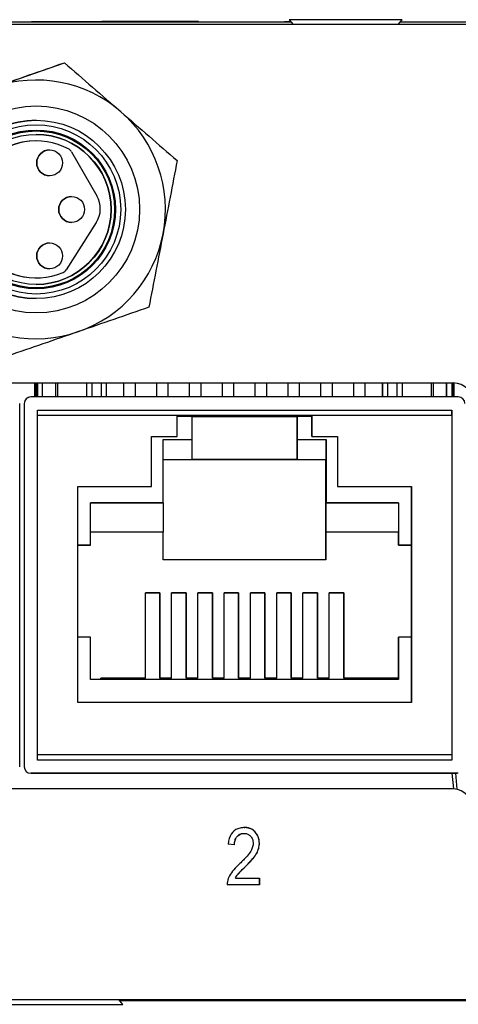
# Model space of a CAD drawing. Header units: inches. Extents: x 2.7 to 19.8, y 2.9 to 15.5.
# Tile 6 of 10: x 8.259 to 8.927, y 13.955 to 15.454. Entities that reach past the tile are written whole.
import ezdxf

# ---------------------------------------------------------------- set-up
doc = ezdxf.new("R2010")
doc.units = ezdxf.units.IN
doc.header["$LTSCALE"] = 2
doc.header["$MEASUREMENT"] = 0

msp = doc.modelspace()

# ---------------------------------------------------------------- linework, layer by layer
at = {"color": 7, "linetype": 'Continuous', "lineweight": 25}
for p, q in [((9.1109, 15.4462), (7.4574, 15.4462)), ((7.8941, 15.4504), (8.6724, 15.4504)), ((8.2774, 15.4504), (8.2774, 15.4508)), ((8.2774, 15.4508), (8.322, 15.4508)), ((8.322, 15.4508), (8.322, 15.4504)), ((8.322, 15.4508), (8.3448, 15.4508)), ((8.3448, 15.4508), (8.3448, 15.4504)), ((8.3448, 15.4508), (8.3841, 15.4508)), ((8.3841, 15.4508), (8.3841, 15.4504)), ((8.4055, 15.4508), (8.3841, 15.4508)), ((8.4055, 15.4508), (8.4055, 15.4504)), ((8.4274, 15.4508), (8.4055, 15.4508)), ((8.4274, 15.4508), (8.4274, 15.4504)), ((8.446, 15.4508), (8.4274, 15.4508)), ((8.446, 15.4508), (8.446, 15.4504)), ((8.4695, 15.4508), (8.446, 15.4508)), ((8.4695, 15.4508), (8.4695, 15.4504)), ((8.4881, 15.4508), (8.4695, 15.4508)), ((8.4881, 15.4504), (8.4881, 15.4508)), ((8.51, 15.4508), (8.4881, 15.4508)), ((8.51, 15.4508), (8.51, 15.4504)), ((8.5313, 15.4508), (8.51, 15.4508)), ((8.5313, 15.4508), (8.5313, 15.4504)), ((8.6623, 15.4504), (8.6623, 15.4508)), ((8.6623, 15.4508), (8.672, 15.4508)), ((8.6697, 15.4535), (8.6759, 15.4462)), ((8.7557, 15.4535), (8.6697, 15.4535)), ((8.8417, 15.4535), (8.7557, 15.4535)), ((8.8354, 15.4462), (8.8417, 15.4535)), ((8.8389, 15.4504), (9.3582, 15.4504)), ((8.1124, 15.3135), (8.3272, 15.3879)), ((8.3272, 15.3879), (8.3272, 15.3879)), ((8.2843, 15.3222), (8.2842, 15.3222)), ((8.2843, 15.3005), (8.2843, 15.3005)), ((8.2843, 15.269), (8.2842, 15.269)), ((8.3048, 15.2552), (8.3048, 15.2552)), ((8.3382, 15.2525), (8.3767, 15.1854)), ((8.3048, 15.2158), (8.3048, 15.2158)), ((8.3758, 15.1446), (8.3298, 15.0725)), ((8.3383, 15.145), (8.3383, 15.145)), ((8.3048, 15.1135), (8.3048, 15.1135)), ((8.2842, 15.0603), (8.2843, 15.0603)), ((8.2843, 15.0288), (8.2843, 15.0288)), ((8.2842, 15.0072), (8.2843, 15.0072)), ((7.5989, 14.9006), (8.9194, 14.9006)), ((8.282, 14.9006), (8.282, 14.8792)), ((8.282, 14.8792), (8.282, 14.9006)), ((8.2861, 14.8792), (8.2861, 14.9006)), ((8.2861, 14.9006), (8.2861, 14.8792)), ((8.2941, 14.8792), (8.2941, 14.9006)), ((8.3138, 14.9006), (8.3138, 14.8792)), ((8.3616, 14.8792), (8.3616, 14.9006)), ((8.3616, 14.8792), (8.3616, 14.9006)), ((8.3916, 14.8792), (8.3916, 14.9006)), ((8.4175, 14.9006), (8.4175, 14.8792)), ((8.4175, 14.9006), (8.4175, 14.8792)), ((8.4355, 14.8792), (8.4355, 14.9006)), ((8.4675, 14.9006), (8.4675, 14.8792)), ((8.4675, 14.9006), (8.4675, 14.8792)), ((8.4855, 14.8792), (8.4855, 14.9006)), ((8.5175, 14.9006), (8.5175, 14.8792)), ((8.5175, 14.9006), (8.5175, 14.8792)), ((8.5355, 14.8792), (8.5355, 14.9006)), ((8.5675, 14.9006), (8.5675, 14.8792)), ((8.5675, 14.9006), (8.5675, 14.8792)), ((8.5855, 14.8792), (8.5855, 14.9006)), ((8.6175, 14.9006), (8.6175, 14.8792)), ((8.6175, 14.9006), (8.6175, 14.8792)), ((8.6355, 14.8792), (8.6355, 14.9006)), ((8.6675, 14.9006), (8.6675, 14.8792)), ((8.6675, 14.9006), (8.6675, 14.8792)), ((8.6855, 14.8792), (8.6855, 14.9006)), ((8.7175, 14.9006), (8.7175, 14.8792)), ((8.7175, 14.9006), (8.7175, 14.8792)), ((8.7355, 14.8792), (8.7355, 14.9006)), ((8.7675, 14.9006), (8.7675, 14.8792)), ((8.7675, 14.9006), (8.7675, 14.8792)), ((8.7855, 14.8792), (8.7855, 14.9006)), ((8.8116, 14.8792), (8.8116, 14.9006)), ((8.8116, 14.9006), (8.8116, 14.8792)), ((8.8416, 14.9006), (8.8416, 14.8792)), ((8.8893, 14.8792), (8.8893, 14.9006)), ((8.909, 14.9006), (8.909, 14.8792)), ((8.9091, 14.8792), (8.9091, 14.9006)), ((8.9171, 14.9006), (8.9171, 14.8792)), ((8.921, 14.8792), (8.921, 14.9005)), ((8.2761, 14.8792), (8.2762, 14.8792)), ((8.9272, 14.8792), (8.2762, 14.8792)), ((8.2592, 14.3162), (8.2592, 14.8692)), ((8.2661, 14.8692), (8.2661, 14.3162)), ((8.2662, 14.8692), (8.2661, 14.8692)), ((8.2662, 14.8692), (8.2662, 14.3162)), ((8.2862, 14.8592), (8.9172, 14.8592)), ((8.2862, 14.3262), (8.2862, 14.8592)), ((8.2862, 14.8592), (8.9171, 14.8592)), ((8.9171, 14.8592), (8.9171, 14.8592)), ((8.9172, 14.8592), (8.9172, 14.3262)), ((8.9172, 14.8592), (8.9172, 14.8592)), ((8.4992, 14.8512), (8.2862, 14.8512)), ((8.2862, 14.3342), (8.2862, 14.8512)), ((8.4992, 14.8512), (8.7042, 14.8512)), ((8.4992, 14.8192), (8.4992, 14.8512)), ((8.7042, 14.8512), (8.4992, 14.8512)), ((8.5217, 14.8492), (8.4992, 14.8492)), ((8.5031, 14.8492), (8.5034, 14.8512)), ((8.5033, 14.8512), (8.5031, 14.8492)), ((8.5199, 14.8512), (8.5201, 14.8492)), ((8.5217, 14.8142), (8.5217, 14.8492)), ((8.5217, 14.8492), (8.6817, 14.8492)), ((8.5355, 14.8492), (8.5355, 14.8512)), ((8.5675, 14.8512), (8.5675, 14.8492)), ((8.5675, 14.8512), (8.5675, 14.8492)), ((8.5855, 14.8492), (8.5855, 14.8512)), ((8.6175, 14.8512), (8.6175, 14.8492)), ((8.6175, 14.8512), (8.6175, 14.8492)), ((8.6355, 14.8492), (8.6355, 14.8512)), ((8.6675, 14.8512), (8.6675, 14.8492)), ((8.6675, 14.8512), (8.6675, 14.8492)), ((8.6817, 14.8492), (8.6817, 14.8142)), ((8.7042, 14.8492), (8.6817, 14.8492)), ((8.6817, 14.7842), (8.6817, 14.8492)), ((8.6817, 14.8492), (8.6817, 14.8492)), ((8.6831, 14.8492), (8.6834, 14.8512)), ((8.6833, 14.8512), (8.6831, 14.8492)), ((8.6999, 14.8512), (8.7001, 14.8492)), ((8.9172, 14.8512), (8.7042, 14.8512)), ((8.7042, 14.8512), (8.7042, 14.8192)), ((8.7042, 14.8512), (8.7042, 14.8512)), ((8.7042, 14.8192), (8.7042, 14.8472)), ((8.9172, 14.8512), (8.9172, 14.3342)), ((8.4599, 14.8192), (8.4992, 14.8192)), ((8.4599, 14.7431), (8.4599, 14.8192)), ((8.4599, 14.8192), (8.4992, 14.8192)), ((8.4777, 14.7182), (8.4777, 14.8142)), ((8.4777, 14.8142), (8.5217, 14.8142)), ((8.4992, 14.8192), (8.4992, 14.8192)), ((8.5217, 14.7842), (8.5217, 14.8142)), ((8.6817, 14.8142), (8.7257, 14.8142)), ((8.7042, 14.8192), (8.7434, 14.8192)), ((8.7042, 14.8192), (8.7042, 14.8192)), ((8.7042, 14.8192), (8.7434, 14.8192)), ((8.7257, 14.8142), (8.7257, 14.7182)), ((8.7257, 14.7842), (8.7257, 14.8142)), ((8.7434, 14.8192), (8.7434, 14.7431)), ((8.7434, 14.8192), (8.7434, 14.8192)), ((8.7434, 14.8192), (8.7434, 14.7431)), ((8.4777, 14.7842), (8.5217, 14.7842)), ((8.4777, 14.7842), (8.5217, 14.7842)), ((8.5217, 14.7842), (8.5217, 14.7842)), ((8.6817, 14.7842), (8.5217, 14.7842)), ((8.5217, 14.7842), (8.6817, 14.7842)), ((8.6817, 14.7842), (8.6817, 14.7842)), ((8.6817, 14.7842), (8.7257, 14.7842)), ((8.6817, 14.7842), (8.7257, 14.7842)), ((8.7256, 14.6312), (8.7256, 14.7842)), ((8.7257, 14.7842), (8.7257, 14.7842)), ((8.3477, 14.7431), (8.4599, 14.7431)), ((8.3477, 14.4142), (8.3477, 14.7431)), ((8.3477, 14.7431), (8.4599, 14.7431)), ((8.4599, 14.7431), (8.4599, 14.7431)), ((8.7434, 14.7431), (8.8557, 14.7431)), ((8.7434, 14.7431), (8.7434, 14.7431)), ((8.7434, 14.7431), (8.8557, 14.7431)), ((8.8557, 14.7431), (8.8557, 14.4142)), ((8.8557, 14.7431), (8.8557, 14.7431)), ((8.8557, 14.4142), (8.8557, 14.7431)), ((8.3672, 14.7182), (8.4777, 14.7182)), ((8.3672, 14.6537), (8.3672, 14.7182)), ((8.4776, 14.7182), (8.3672, 14.7182)), ((8.4776, 14.7182), (8.4777, 14.7182)), ((8.4776, 14.7182), (8.4776, 14.6732)), ((8.7256, 14.7182), (8.7257, 14.7182)), ((8.7256, 14.7182), (8.7256, 14.6732)), ((8.8361, 14.7182), (8.7256, 14.7182)), ((8.7257, 14.7182), (8.8362, 14.7182)), ((8.8362, 14.7182), (8.8361, 14.7182)), ((8.8361, 14.7182), (8.8361, 14.6732)), ((8.8362, 14.7182), (8.8362, 14.6537)), ((8.4776, 14.6732), (8.3672, 14.6732)), ((8.4776, 14.6732), (8.3672, 14.6732)), ((8.4776, 14.6732), (8.4776, 14.6732)), ((8.4776, 14.6312), (8.4776, 14.6732)), ((8.7256, 14.6732), (8.7256, 14.6732)), ((8.7256, 14.6732), (8.7256, 14.6312)), ((8.8361, 14.6732), (8.7256, 14.6732)), ((8.8361, 14.6732), (8.7256, 14.6732)), ((8.8361, 14.6537), (8.8361, 14.6732)), ((8.8361, 14.6732), (8.8361, 14.6732)), ((8.3477, 14.6537), (8.3672, 14.6537)), ((8.3671, 14.6537), (8.3477, 14.6537)), ((8.3671, 14.6537), (8.3672, 14.6537)), ((8.8557, 14.6537), (8.8361, 14.6537)), ((8.8361, 14.6537), (8.8362, 14.6537)), ((8.8362, 14.6537), (8.8557, 14.6537)), ((8.7256, 14.6312), (8.4776, 14.6312)), ((8.4506, 14.5812), (8.4726, 14.5812)), ((8.4506, 14.4512), (8.4506, 14.5812)), ((8.4726, 14.5812), (8.4506, 14.5812)), ((8.4726, 14.5812), (8.4726, 14.4512)), ((8.4726, 14.5812), (8.4726, 14.5812)), ((8.4726, 14.4512), (8.4726, 14.5812)), ((8.4906, 14.5812), (8.5126, 14.5812)), ((8.4906, 14.4512), (8.4906, 14.5812)), ((8.5126, 14.5812), (8.4906, 14.5812)), ((8.5126, 14.5812), (8.5126, 14.4512)), ((8.5126, 14.5812), (8.5126, 14.5812)), ((8.5126, 14.4512), (8.5126, 14.5812)), ((8.5306, 14.5812), (8.5526, 14.5812)), ((8.5306, 14.4512), (8.5306, 14.5812)), ((8.5526, 14.5812), (8.5306, 14.5812)), ((8.5526, 14.5812), (8.5526, 14.4512)), ((8.5526, 14.5812), (8.5526, 14.5812)), ((8.5526, 14.4512), (8.5526, 14.5812)), ((8.5706, 14.5812), (8.5926, 14.5812)), ((8.5706, 14.4512), (8.5706, 14.5812)), ((8.5926, 14.5812), (8.5706, 14.5812)), ((8.5926, 14.5812), (8.5926, 14.4512)), ((8.5926, 14.5812), (8.5926, 14.5812)), ((8.5926, 14.4512), (8.5926, 14.5812)), ((8.6106, 14.5812), (8.6326, 14.5812)), ((8.6106, 14.4512), (8.6106, 14.5812)), ((8.6326, 14.5812), (8.6106, 14.5812)), ((8.6326, 14.5812), (8.6326, 14.4512)), ((8.6326, 14.5812), (8.6326, 14.5812)), ((8.6326, 14.4512), (8.6326, 14.5812)), ((8.6506, 14.5812), (8.6726, 14.5812)), ((8.6506, 14.4512), (8.6506, 14.5812)), ((8.6726, 14.5812), (8.6506, 14.5812)), ((8.6726, 14.5812), (8.6726, 14.4512)), ((8.6726, 14.5812), (8.6726, 14.5812)), ((8.6726, 14.4512), (8.6726, 14.5812)), ((8.6906, 14.5812), (8.7126, 14.5812)), ((8.6906, 14.4512), (8.6906, 14.5812)), ((8.7126, 14.5812), (8.6906, 14.5812)), ((8.7126, 14.5812), (8.7126, 14.4512)), ((8.7126, 14.5812), (8.7126, 14.5812)), ((8.7126, 14.4512), (8.7126, 14.5812)), ((8.7306, 14.5812), (8.7526, 14.5812)), ((8.7306, 14.4512), (8.7306, 14.5812)), ((8.7526, 14.5812), (8.7306, 14.5812)), ((8.7526, 14.5812), (8.7526, 14.4512)), ((8.7526, 14.5812), (8.7526, 14.5812)), ((8.7526, 14.4512), (8.7526, 14.5812)), ((8.3672, 14.5137), (8.3477, 14.5137)), ((8.3672, 14.4492), (8.3672, 14.5137)), ((8.8361, 14.4512), (8.8361, 14.5137)), ((8.8361, 14.5137), (8.8362, 14.5137)), ((8.8362, 14.5137), (8.8362, 14.4492)), ((8.8557, 14.5137), (8.8362, 14.5137)), ((8.3826, 14.4512), (8.4506, 14.4512)), ((8.3826, 14.4492), (8.3826, 14.4512)), ((8.4506, 14.4512), (8.3826, 14.4512)), ((8.4506, 14.4512), (8.4506, 14.4512)), ((8.4726, 14.4512), (8.4906, 14.4512)), ((8.4906, 14.4512), (8.4726, 14.4512)), ((8.4726, 14.4512), (8.4726, 14.4512)), ((8.4906, 14.4512), (8.4906, 14.4512)), ((8.5126, 14.4512), (8.5306, 14.4512)), ((8.5306, 14.4512), (8.5126, 14.4512)), ((8.5126, 14.4512), (8.5126, 14.4512)), ((8.5306, 14.4512), (8.5306, 14.4512)), ((8.5526, 14.4512), (8.5706, 14.4512)), ((8.5526, 14.4512), (8.5526, 14.4512)), ((8.5706, 14.4512), (8.5526, 14.4512)), ((8.5706, 14.4512), (8.5706, 14.4512)), ((8.5926, 14.4512), (8.6106, 14.4512)), ((8.6106, 14.4512), (8.5926, 14.4512)), ((8.5926, 14.4512), (8.5926, 14.4512)), ((8.6106, 14.4512), (8.6106, 14.4512)), ((8.6326, 14.4512), (8.6506, 14.4512)), ((8.6326, 14.4512), (8.6326, 14.4512)), ((8.6506, 14.4512), (8.6326, 14.4512)), ((8.6506, 14.4512), (8.6506, 14.4512)), ((8.6726, 14.4512), (8.6906, 14.4512)), ((8.6906, 14.4512), (8.6726, 14.4512)), ((8.6726, 14.4512), (8.6726, 14.4512)), ((8.6906, 14.4512), (8.6906, 14.4512)), ((8.7126, 14.4512), (8.7306, 14.4512)), ((8.7126, 14.4512), (8.7126, 14.4512)), ((8.7306, 14.4512), (8.7126, 14.4512)), ((8.7306, 14.4512), (8.7306, 14.4512)), ((8.8362, 14.4512), (8.7526, 14.4512)), ((8.7526, 14.4512), (8.7526, 14.4512)), ((8.7526, 14.4512), (8.8361, 14.4512)), ((8.8362, 14.4512), (8.8361, 14.4512)), ((8.8362, 14.4492), (8.8362, 14.4512)), ((8.8362, 14.4492), (8.3672, 14.4492)), ((8.8557, 14.4142), (8.3477, 14.4142)), ((8.9172, 14.3342), (8.2862, 14.3342)), ((8.2662, 14.3162), (8.2661, 14.3162)), ((8.9172, 14.3262), (8.2862, 14.3262)), ((8.2762, 14.3062), (8.2761, 14.3062)), ((8.2761, 14.3062), (8.9256, 14.3062)), ((8.9272, 14.3062), (8.2762, 14.3062)), ((8.9175, 14.3064), (8.9197, 14.2825)), ((8.9271, 14.3062), (8.9272, 14.3062)), ((8.9182, 14.2826), (7.5816, 14.2826)), ((8.6008, 14.2147), (8.6008, 14.2147)), ((8.5863, 14.1974), (8.5769, 14.1985)), ((8.5917, 14.1526), (8.5917, 14.1526)), ((8.6243, 14.1366), (8.5752, 14.1366)), ((8.5878, 14.1468), (8.6243, 14.1468)), ((8.5878, 14.1468), (8.5878, 14.1468)), ((8.6243, 14.1468), (8.6243, 14.1366)), ((8.6243, 14.1366), (8.6243, 14.1468)), ((7.4574, 13.9619), (9.1109, 13.9619)), ((8.4165, 13.9545), (8.4102, 13.9619)), ((8.4115, 13.9604), (9.4362, 13.9604)), ((8.2445, 13.9545), (8.4165, 13.9545))]:
    msp.add_line(p, q, dxfattribs=at)
at = {"color": 8, "linetype": 'Continuous', "lineweight": 25}
for p, q in [((8.2836, 14.8792), (8.2836, 14.9006)), ((8.2846, 14.8792), (8.2846, 14.9006)), ((8.3171, 14.8792), (8.3171, 14.9006)), ((8.3691, 14.9006), (8.3691, 14.8792)), ((8.384, 14.8792), (8.384, 14.9006)), ((8.8191, 14.9006), (8.8191, 14.8792)), ((8.834, 14.8792), (8.834, 14.9006)), ((8.8861, 14.8792), (8.8861, 14.9006)), ((8.9186, 14.9006), (8.9186, 14.8792)), ((8.9196, 14.8792), (8.9196, 14.9006))]:
    msp.add_line(p, q, dxfattribs=at)
at = {"color": 7, "linetype": 'Continuous', "lineweight": 25, "flags": 128}
for points in [[(8.9172, 14.8512), (8.9172, 14.8528), (8.9172, 14.8543), (8.9172, 14.8556), (8.9172, 14.8569), (8.9172, 14.8579), (8.9172, 14.8586), (8.9172, 14.859), (8.9172, 14.8592)], [(8.7042, 14.8472), (8.7042, 14.848), (8.7042, 14.8487), (8.7042, 14.8494), (8.7042, 14.85), (8.7042, 14.8505), (8.7042, 14.8509), (8.7042, 14.8511), (8.7042, 14.8512)], [(8.6817, 14.8142), (8.6817, 14.8083), (8.6817, 14.8027), (8.6817, 14.7975), (8.6817, 14.793), (8.6817, 14.7892), (8.6817, 14.7865), (8.6817, 14.7847), (8.6817, 14.7842)], [(8.9172, 14.3342), (8.9172, 14.3326), (8.9172, 14.3311), (8.9172, 14.3297), (8.9172, 14.3285), (8.9172, 14.3275), (8.9172, 14.3268), (8.9172, 14.3263), (8.9172, 14.3262)]]:
    msp.add_lwpolyline(points, dxfattribs=at)
at = {"color": 8, "linetype": 'Continuous', "lineweight": 25, "flags": 128}
msp.add_lwpolyline([(8.9256, 14.2817), (8.9256, 14.282), (8.9232, 14.3062)], dxfattribs=at)
at = {"color": 7, "linetype": 'Continuous', "lineweight": 25}
for centre, radius in [((8.2843, 15.1647), 0.1575), ((8.2843, 15.1647), 0.1358), ((8.2843, 15.1647), 0.1288), ((8.2843, 15.1647), 0.1194), ((8.2843, 15.1647), 0.1142), ((8.3048, 15.2355), 0.0197), ((8.3383, 15.1647), 0.0197), ((8.3048, 15.0939), 0.0197)]:
    msp.add_circle(centre, radius, dxfattribs=at)
for centre, radius, start, end in [((8.2842, 15.1647), 0.1969, 49.0837, 109.0837), ((8.2842, 15.1647), 0.1969, 349.0837, 49.0837), ((8.2843, 15.1647), 0.1358, 90, 270), ((8.2842, 15.1647), 0.1142, 360, 90), ((8.2843, 15.1647), 0.1043, 61.3114, 293.2047), ((8.2842, 15.1647), 0.1043, 90, 270), ((8.3048, 15.2355), 0.0197, 90, 180), ((8.3296, 15.2476), 0.00984, 29.8778, 61.3114), ((8.3048, 15.2355), 0.0197, 180, 270), ((8.3426, 15.1657), 0.0394, 327.4538, 29.8778), ((8.3383, 15.1647), 0.0197, 90, 180), ((8.2842, 15.1647), 0.1142, 270, 0), ((8.3383, 15.1647), 0.0197, 180, 270), ((8.2842, 15.1647), 0.1969, 289.0837, 349.0837), ((8.3048, 15.0939), 0.0197, 90, 180), ((8.3048, 15.0939), 0.0197, 180, 270), ((8.3215, 15.0778), 0.00984, 293.2047, 327.4538), ((8.2842, 15.1647), 0.1969, 229.0837, 289.0837), ((8.9194, 14.8693), 0.0312, 360, 90), ((8.9194, 14.8693), 0.0312, 360, 90), ((8.2761, 14.8692), 0.01, 90, 180), ((8.2762, 14.8692), 0.01, 89.9999, 180), ((8.9272, 14.8692), 0.01, 360, 90), ((8.2761, 14.3162), 0.01, 180, 269.9999), ((8.2762, 14.3162), 0.01, 180, 270), ((8.9182, 14.2513), 0.0312, 22.3082, 90)]:
    msp.add_arc(centre, radius, start, end, dxfattribs=at)
for points in [[(8.2198, 15.3507), (8.256, 15.3632), (8.2917, 15.3756), (8.3272, 15.3879)], [(8.3272, 15.3879), (8.3556, 15.3633), (8.3842, 15.3385), (8.4131, 15.3134)], [(8.4131, 15.3134), (8.442, 15.2884), (8.4706, 15.2636), (8.499, 15.239)], [(8.499, 15.239), (8.4919, 15.2021), (8.4847, 15.1649), (8.4775, 15.1274)], [(8.4775, 15.1274), (8.4702, 15.0898), (8.4631, 15.0527), (8.4559, 15.0158)], [(8.4559, 15.0158), (8.4204, 15.0035), (8.3847, 14.9911), (8.3485, 14.9786)], [(8.3485, 14.9786), (8.3124, 14.9661), (8.2767, 14.9538), (8.2411, 14.9415)], [(8.5878, 14.1468), (8.5888, 14.1487), (8.5901, 14.1506), (8.5917, 14.1526)], [(8.5878, 14.1468), (8.5888, 14.1487), (8.5901, 14.1506), (8.5917, 14.1526)]]:
    msp.add_open_spline(points, degree=3, dxfattribs=at)
for points, knots in [([(8.1634, 15.1647), (8.1634, 15.2314), (8.2176, 15.2856), (8.351, 15.2856), (8.4052, 15.2314), (8.4052, 15.1647)], [0, 0, 0, 0, 0.5, 0.5, 1, 1, 1, 1]), ([(8.4052, 15.1647), (8.4052, 15.0979), (8.351, 15.0437), (8.2176, 15.0437), (8.1634, 15.0979), (8.1634, 15.1647)], [0, 0, 0, 0, 0.5, 0.5, 1, 1, 1, 1]), ([(8.5863, 14.1974), (8.5863, 14.2023), (8.5874, 14.2062), (8.5917, 14.2122), (8.5947, 14.214), (8.6002, 14.2148), (8.6023, 14.2148), (8.6058, 14.214), (8.6074, 14.2133), (8.6102, 14.2113), (8.6115, 14.2099), (8.6134, 14.2068), (8.6141, 14.2052), (8.6152, 14.1997), (8.6147, 14.1955), (8.6118, 14.189), (8.6106, 14.1868), (8.6068, 14.1817), (8.603, 14.1773), (8.5977, 14.172), (8.5938, 14.1682), (8.5917, 14.1663), (8.5865, 14.1609), (8.5838, 14.1577), (8.5797, 14.1518), (8.578, 14.1489), (8.5757, 14.1429), (8.5751, 14.1398), (8.5752, 14.1366)], [0, 0, 0, 0, 0.125, 0.125, 0.25, 0.25, 0.3125, 0.3125, 0.375, 0.375, 0.4375, 0.4375, 0.5, 0.5, 0.625, 0.625, 0.6875, 0.6875, 0.75, 0.78125, 0.78125, 0.8125, 0.8125, 0.875, 0.875, 0.9375, 0.9375, 1, 1, 1, 1]), ([(8.5917, 14.1526), (8.593, 14.1542), (8.5959, 14.1572), (8.6013, 14.1626), (8.6025, 14.1638), (8.6048, 14.166), (8.6081, 14.1693), (8.6107, 14.1722), (8.6154, 14.1773), (8.6173, 14.1799), (8.6206, 14.1851), (8.6218, 14.1876), (8.6234, 14.1925), (8.6239, 14.195), (8.6243, 14.2), (8.6241, 14.2025), (8.6229, 14.2094), (8.6209, 14.2134), (8.6147, 14.2202), (8.6107, 14.2223), (8.6036, 14.2236), (8.6009, 14.2236), (8.5958, 14.2232), (8.5935, 14.2227), (8.5872, 14.2203), (8.5838, 14.2175), (8.5788, 14.2096), (8.5773, 14.2046), (8.5769, 14.1985)], [0, 0, 0, 0, 0.0625, 0.0625, 0.078125, 0.078125, 0.09375, 0.125, 0.125, 0.1875, 0.1875, 0.25, 0.25, 0.3125, 0.3125, 0.375, 0.375, 0.5, 0.5, 0.625, 0.625, 0.6875, 0.6875, 0.75, 0.75, 0.875, 0.875, 1, 1, 1, 1]), ([(8.5863, 14.1974), (8.5864, 14.1996), (8.5866, 14.2038), (8.5892, 14.2093), (8.5932, 14.2131), (8.5974, 14.2147), (8.6, 14.2146), (8.6008, 14.2146)], [0, 0, 0, 0, 0.263691, 0.489401, 0.697655, 0.904621, 1, 1, 1, 1]), ([(8.5917, 14.1526), (8.5938, 14.1549), (8.5995, 14.161), (8.6082, 14.1692), (8.6161, 14.178), (8.6213, 14.1858), (8.624, 14.1939), (8.6245, 14.202), (8.6227, 14.2098), (8.6187, 14.2165), (8.612, 14.2219), (8.6053, 14.2241), (8.6014, 14.2234), (8.601, 14.2233)], [0, 0, 0, 0, 0.099937, 0.25911, 0.37456, 0.469734, 0.550308, 0.638256, 0.719561, 0.798315, 0.877079, 0.987324, 1, 1, 1, 1])]:
    msp.add_open_spline(points, degree=3, knots=knots, dxfattribs=at)

doc.saveas('drawing.dxf')
